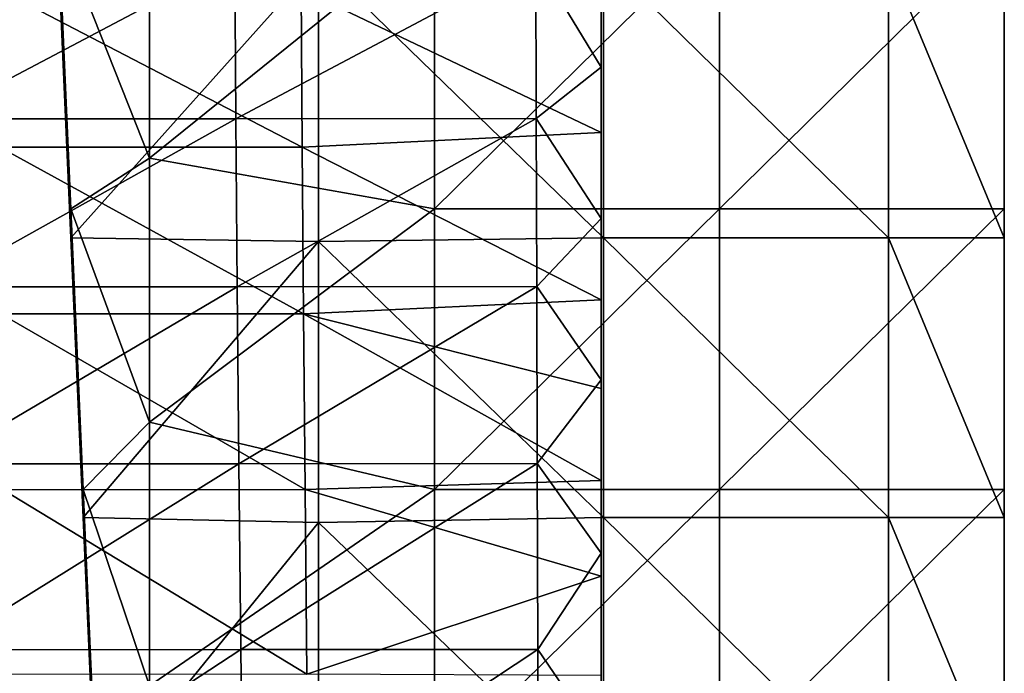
# Model space of a CAD drawing. Header units: millimetres. Extents: x -222 to 222, y 0 to 946.
# Tile 20 of 30: x 176 to 219, y 308 to 336. Entities that reach past the tile are written whole.
import ezdxf

# ---------------------------------------------------------------- set-up
doc = ezdxf.new("R2010")
doc.units = ezdxf.units.MM
doc.header["$LTSCALE"] = 102.491319
for name, color, linetype in [('1', 7, 'CONTINUOUS'), ('10', 7, 'CONTINUOUS'), ('2', 7, 'CONTINUOUS'), ('3', 7, 'CONTINUOUS'), ('4', 7, 'CONTINUOUS'), ('7', 7, 'CONTINUOUS'), ('9', 7, 'CONTINUOUS')]:
    doc.layers.add(name, color=color, linetype=linetype)

msp = doc.modelspace()

# ---------------------------------------------------------------- linework, layer by layer
at = {"layer": '1', "linetype": 'Continuous'}
for points in [[(181.713, 330.267, -14.092), (181.713, 341.688, -14.092), (177.767, 340.228, -14.092), (181.713, 330.267, -14.092)], [(181.713, 330.267, -14.092), (194.046, 340.228, -14.092), (181.713, 341.688, -14.092), (181.713, 330.267, -14.092)], [(178.3, 328.077, -14.092), (181.713, 330.267, -14.092), (177.767, 340.228, -14.092), (178.3, 328.077, -14.092)], [(194.046, 328.077, -14.092), (194.046, 340.228, -14.092), (181.713, 330.267, -14.092), (194.046, 328.077, -14.092)], [(206.379, 328.077, -14.092), (206.379, 340.228, -14.092), (194.046, 328.077, -14.092), (206.379, 328.077, -14.092)], [(194.046, 328.077, -14.092), (206.379, 340.228, -14.092), (194.046, 340.228, -14.092), (194.046, 328.077, -14.092)], [(206.379, 340.228, -14.092), (206.379, 328.077, -14.092), (218.7, 340.228, -14.092), (206.379, 340.228, -14.092)], [(218.7, 340.228, -14.092), (206.379, 328.077, -14.092), (218.7, 328.077, -14.092), (218.7, 340.228, -14.092)], [(181.713, 318.846, -14.092), (181.713, 330.267, -14.092), (178.3, 328.077, -14.092), (181.713, 318.846, -14.092)], [(181.713, 318.846, -14.092), (194.046, 328.077, -14.092), (181.713, 330.267, -14.092), (181.713, 318.846, -14.092)], [(178.833, 315.926, -14.092), (181.713, 318.846, -14.092), (178.3, 328.077, -14.092), (178.833, 315.926, -14.092)], [(194.046, 315.926, -14.092), (194.046, 328.077, -14.092), (181.713, 318.846, -14.092), (194.046, 315.926, -14.092)], [(206.379, 315.926, -14.092), (206.379, 328.077, -14.092), (194.046, 315.926, -14.092), (206.379, 315.926, -14.092)], [(194.046, 315.926, -14.092), (206.379, 328.077, -14.092), (194.046, 328.077, -14.092), (194.046, 315.926, -14.092)], [(206.379, 328.077, -14.092), (206.379, 315.926, -14.092), (218.7, 328.077, -14.092), (206.379, 328.077, -14.092)], [(218.7, 328.077, -14.092), (206.379, 315.926, -14.092), (218.7, 315.926, -14.092), (218.7, 328.077, -14.092)], [(181.713, 307.425, -14.092), (181.713, 318.846, -14.092), (178.833, 315.926, -14.092), (181.713, 307.425, -14.092)], [(181.713, 307.425, -14.092), (194.046, 315.926, -14.092), (181.713, 318.846, -14.092), (181.713, 307.425, -14.092)], [(179.367, 303.775, -14.092), (181.713, 307.425, -14.092), (178.833, 315.926, -14.092), (179.367, 303.775, -14.092)], [(194.046, 303.775, -14.092), (194.046, 315.926, -14.092), (181.713, 307.425, -14.092), (194.046, 303.775, -14.092)], [(206.379, 303.775, -14.092), (206.379, 315.926, -14.092), (194.046, 303.775, -14.092), (206.379, 303.775, -14.092)], [(194.046, 303.775, -14.092), (206.379, 315.926, -14.092), (194.046, 315.926, -14.092), (194.046, 303.775, -14.092)], [(206.379, 315.926, -14.092), (206.379, 303.775, -14.092), (218.7, 315.926, -14.092), (206.379, 315.926, -14.092)], [(218.7, 315.926, -14.092), (206.379, 303.775, -14.092), (218.7, 303.775, -14.092), (218.7, 315.926, -14.092)]]:
    msp.add_3dface(points, dxfattribs=at)
at = {"layer": '10', "linetype": 'Continuous'}
for points in [[(201.25, 340.37, -405.163), (201.25, 334.214, -405.252), (201.25, 338.476, -418.155), (201.25, 340.37, -405.163)], [(201.25, 334.214, -405.252), (201.25, 331.606, -418.244), (201.25, 338.476, -418.155), (201.25, 334.214, -405.252)], [(201.25, 331.606, -418.244), (201.25, 338.074, -431.254), (201.25, 338.476, -418.155), (201.25, 331.606, -418.244)], [(201.25, 331.388, -447.123), (201.25, 338.125, -447.085), (201.25, 337.672, -444.285), (201.25, 331.388, -447.123)], [(201.25, 331.221, -431.347), (201.25, 337.672, -444.285), (201.25, 338.074, -431.254), (201.25, 331.221, -431.347)], [(201.25, 331.221, -431.347), (201.25, 338.074, -431.254), (201.25, 331.606, -418.244), (201.25, 331.221, -431.347)], [(201.25, 330.836, -444.349), (201.25, 331.388, -447.123), (201.25, 337.672, -444.285), (201.25, 330.836, -444.349)], [(201.25, 330.836, -444.349), (201.25, 337.672, -444.285), (201.25, 331.221, -431.347), (201.25, 330.836, -444.349)], [(201.25, 334.214, -405.252), (201.25, 327.661, -405.453), (201.25, 331.606, -418.244), (201.25, 334.214, -405.252)], [(201.25, 327.661, -405.453), (201.25, 324.35, -418.456), (201.25, 331.606, -418.244), (201.25, 327.661, -405.453)], [(201.25, 324.35, -418.456), (201.25, 331.221, -431.347), (201.25, 331.606, -418.244), (201.25, 324.35, -418.456)], [(201.25, 324.133, -447.259), (201.25, 331.388, -447.123), (201.25, 330.836, -444.349), (201.25, 324.133, -447.259)], [(201.25, 323.981, -431.548), (201.25, 330.836, -444.349), (201.25, 331.221, -431.347), (201.25, 323.981, -431.548)], [(201.25, 323.981, -431.548), (201.25, 331.221, -431.347), (201.25, 324.35, -418.456), (201.25, 323.981, -431.548)], [(201.25, 323.612, -444.512), (201.25, 324.133, -447.259), (201.25, 330.836, -444.349), (201.25, 323.612, -444.512)], [(201.25, 323.612, -444.512), (201.25, 330.836, -444.349), (201.25, 323.981, -431.548), (201.25, 323.612, -444.512)], [(201.25, 327.661, -405.453), (201.25, 320.673, -405.771), (201.25, 324.35, -418.456), (201.25, 327.661, -405.453)], [(201.25, 320.673, -405.771), (201.25, 316.708, -418.791), (201.25, 324.35, -418.456), (201.25, 320.673, -405.771)], [(201.25, 316.708, -418.791), (201.25, 323.981, -431.548), (201.25, 324.35, -418.456), (201.25, 316.708, -418.791)], [(201.25, 320.301, -447.366), (201.25, 324.133, -447.259), (201.25, 323.612, -444.512), (201.25, 320.301, -447.366)], [(201.25, 316.355, -431.859), (201.25, 323.612, -444.512), (201.25, 323.981, -431.548), (201.25, 316.355, -431.859)], [(201.25, 316.355, -431.859), (201.25, 323.981, -431.548), (201.25, 316.708, -418.791), (201.25, 316.355, -431.859)], [(201.25, 316.002, -444.773), (201.25, 320.301, -447.366), (201.25, 323.612, -444.512), (201.25, 316.002, -444.773)], [(201.25, 316.002, -444.773), (201.25, 323.612, -444.512), (201.25, 316.355, -431.859), (201.25, 316.002, -444.773)], [(201.25, 320.673, -405.771), (201.25, 313.166, -406.217), (201.25, 316.708, -418.791), (201.25, 320.673, -405.771)], [(201.25, 316.32, -447.5), (201.25, 320.301, -447.366), (201.25, 316.002, -444.773), (201.25, 316.32, -447.5)], [(201.25, 313.166, -406.217), (201.25, 308.678, -419.249), (201.25, 316.708, -418.791), (201.25, 313.166, -406.217)], [(201.25, 308.678, -419.249), (201.25, 316.355, -431.859), (201.25, 316.708, -418.791), (201.25, 308.678, -419.249)], [(201.25, 308.341, -432.28), (201.25, 316.002, -444.773), (201.25, 316.355, -431.859), (201.25, 308.341, -432.28)], [(201.25, 308.341, -432.28), (201.25, 316.355, -431.859), (201.25, 308.678, -419.249), (201.25, 308.341, -432.28)], [(201.25, 312.18, -447.663), (201.25, 316.32, -447.5), (201.25, 316.002, -444.773), (201.25, 312.18, -447.663)], [(201.25, 308.005, -445.132), (201.25, 312.18, -447.663), (201.25, 316.002, -444.773), (201.25, 308.005, -445.132)], [(201.25, 308.005, -445.132), (201.25, 316.002, -444.773), (201.25, 308.341, -432.28), (201.25, 308.005, -445.132)], [(201.25, 313.166, -406.217), (201.25, 304.97, -406.809), (201.25, 308.678, -419.249), (201.25, 313.166, -406.217)], [(201.25, 307.868, -447.855), (201.25, 312.18, -447.663), (201.25, 308.005, -445.132), (201.25, 307.868, -447.855)], [(201.25, 304.97, -406.809), (201.25, 300.262, -419.83), (201.25, 308.678, -419.249), (201.25, 304.97, -406.809)], [(201.25, 300.262, -419.83), (201.25, 308.341, -432.28), (201.25, 308.678, -419.249), (201.25, 300.262, -419.83)], [(201.25, 299.941, -432.809), (201.25, 308.005, -445.132), (201.25, 308.341, -432.28), (201.25, 299.941, -432.809)], [(201.25, 299.941, -432.809), (201.25, 308.341, -432.28), (201.25, 300.262, -419.83), (201.25, 299.941, -432.809)], [(201.25, 299.621, -445.59), (201.25, 307.868, -447.855), (201.25, 308.005, -445.132), (201.25, 299.621, -445.59)], [(201.25, 299.621, -445.59), (201.25, 308.005, -445.132), (201.25, 299.941, -432.809), (201.25, 299.621, -445.59)]]:
    msp.add_3dface(points, dxfattribs=at)
at = {"layer": '2', "linetype": 'Continuous'}
for points in [[(178.3, 328.077, -14.092), (177.767, 340.228, -14.092), (178.3, 327.621, -28.726), (178.3, 328.077, -14.092)], [(178.3, 327.621, -28.726), (177.767, 340.228, -14.092), (177.767, 339.755, -28.919), (178.3, 327.621, -28.726)], [(178.3, 327.621, -28.726), (177.767, 339.755, -28.919), (178.3, 327.164, -43.375), (178.3, 327.621, -28.726)], [(178.3, 327.164, -43.375), (177.767, 339.755, -28.919), (177.767, 339.281, -43.762), (178.3, 327.164, -43.375)], [(178.3, 327.164, -43.375), (177.767, 339.281, -43.762), (178.3, 326.818, -54.471), (178.3, 327.164, -43.375)], [(178.3, 326.818, -54.471), (177.767, 339.281, -43.762), (177.767, 338.922, -55.004), (178.3, 326.818, -54.471)], [(178.833, 315.926, -14.092), (178.3, 328.077, -14.092), (178.833, 315.487, -28.533), (178.833, 315.926, -14.092)], [(178.833, 315.487, -28.533), (178.3, 328.077, -14.092), (178.3, 327.621, -28.726), (178.833, 315.487, -28.533)], [(178.833, 315.487, -28.533), (178.3, 327.621, -28.726), (178.833, 315.047, -42.989), (178.833, 315.487, -28.533)], [(178.833, 315.047, -42.989), (178.3, 327.621, -28.726), (178.3, 327.164, -43.375), (178.833, 315.047, -42.989)], [(178.833, 315.047, -42.989), (178.3, 327.164, -43.375), (178.833, 314.714, -53.939), (178.833, 315.047, -42.989)], [(178.833, 314.714, -53.939), (178.3, 327.164, -43.375), (178.3, 326.818, -54.471), (178.833, 314.714, -53.939)], [(179.367, 303.775, -14.092), (178.833, 315.926, -14.092), (179.367, 303.353, -28.34), (179.367, 303.775, -14.092)], [(179.367, 303.353, -28.34), (178.833, 315.926, -14.092), (178.833, 315.487, -28.533), (179.367, 303.353, -28.34)], [(179.367, 303.353, -28.34), (178.833, 315.487, -28.533), (179.367, 302.93, -42.603), (179.367, 303.353, -28.34)], [(179.367, 302.93, -42.603), (178.833, 315.487, -28.533), (178.833, 315.047, -42.989), (179.367, 302.93, -42.603)], [(179.367, 302.93, -42.603), (178.833, 315.047, -42.989), (179.367, 302.609, -53.406), (179.367, 302.93, -42.603)], [(179.367, 302.609, -53.406), (178.833, 315.047, -42.989), (178.833, 314.714, -53.939), (179.367, 302.609, -53.406)]]:
    msp.add_3dface(points, dxfattribs=at)
at = {"layer": '3', "linetype": 'Continuous'}
for points in [[(178.3, 326.818, -54.471), (177.767, 338.922, -55.004), (189.021, 338.815, -54.999), (178.3, 326.818, -54.471)], [(178.3, 326.818, -54.471), (189.021, 338.815, -54.999), (189.021, 326.658, -54.464), (178.3, 326.818, -54.471)], [(201.354, 338.922, -55.004), (201.354, 326.818, -54.471), (189.021, 338.815, -54.999), (201.354, 338.922, -55.004)], [(189.021, 338.815, -54.999), (201.354, 326.818, -54.471), (189.021, 326.658, -54.464), (189.021, 338.815, -54.999)], [(201.354, 326.818, -54.471), (201.354, 338.922, -55.004), (213.687, 326.818, -54.471), (201.354, 326.818, -54.471)], [(213.687, 326.818, -54.471), (201.354, 338.922, -55.004), (213.687, 338.922, -55.004), (213.687, 326.818, -54.471)], [(213.687, 326.818, -54.471), (213.687, 338.922, -55.004), (218.7, 326.818, -54.471), (213.687, 326.818, -54.471)], [(218.7, 326.818, -54.471), (213.687, 338.922, -55.004), (218.7, 338.922, -55.004), (218.7, 326.818, -54.471)], [(178.833, 314.714, -53.939), (178.3, 326.818, -54.471), (189.021, 326.658, -54.464), (178.833, 314.714, -53.939)], [(178.833, 314.714, -53.939), (189.021, 326.658, -54.464), (189.021, 314.5, -53.929), (178.833, 314.714, -53.939)], [(201.354, 326.818, -54.471), (201.354, 314.714, -53.939), (189.021, 326.658, -54.464), (201.354, 326.818, -54.471)], [(189.021, 326.658, -54.464), (201.354, 314.714, -53.939), (189.021, 314.5, -53.929), (189.021, 326.658, -54.464)], [(201.354, 314.714, -53.939), (201.354, 326.818, -54.471), (213.687, 314.714, -53.939), (201.354, 314.714, -53.939)], [(213.687, 314.714, -53.939), (201.354, 326.818, -54.471), (213.687, 326.818, -54.471), (213.687, 314.714, -53.939)], [(213.687, 314.714, -53.939), (213.687, 326.818, -54.471), (218.7, 314.714, -53.939), (213.687, 314.714, -53.939)], [(218.7, 314.714, -53.939), (213.687, 326.818, -54.471), (218.7, 326.818, -54.471), (218.7, 314.714, -53.939)], [(179.367, 302.609, -53.406), (178.833, 314.714, -53.939), (189.021, 314.5, -53.929), (179.367, 302.609, -53.406)], [(179.367, 302.609, -53.406), (189.021, 314.5, -53.929), (189.021, 302.342, -53.394), (179.367, 302.609, -53.406)], [(201.354, 314.714, -53.939), (201.354, 302.609, -53.406), (189.021, 314.5, -53.929), (201.354, 314.714, -53.939)], [(189.021, 314.5, -53.929), (201.354, 302.609, -53.406), (189.021, 302.342, -53.394), (189.021, 314.5, -53.929)], [(201.354, 302.609, -53.406), (201.354, 314.714, -53.939), (213.687, 302.609, -53.406), (201.354, 302.609, -53.406)], [(213.687, 302.609, -53.406), (201.354, 314.714, -53.939), (213.687, 314.714, -53.939), (213.687, 302.609, -53.406)], [(213.687, 302.609, -53.406), (213.687, 314.714, -53.939), (218.7, 302.609, -53.406), (213.687, 302.609, -53.406)], [(218.7, 302.609, -53.406), (213.687, 314.714, -53.939), (218.7, 314.714, -53.939), (218.7, 302.609, -53.406)]]:
    msp.add_3dface(points, dxfattribs=at)
at = {"layer": '4', "linetype": 'Continuous'}
for points in [[(218.7, 340.228, -14.092), (218.7, 328.077, -14.092), (218.7, 340.073, -19.082), (218.7, 340.228, -14.092)], [(218.7, 328.077, -14.092), (218.7, 327.928, -19.082), (218.7, 340.073, -19.082), (218.7, 328.077, -14.092)], [(218.7, 327.928, -19.082), (218.7, 339.689, -31.415), (218.7, 340.073, -19.082), (218.7, 327.928, -19.082)], [(218.7, 339.689, -31.415), (218.7, 327.558, -31.415), (218.7, 339.155, -43.748), (218.7, 339.689, -31.415)], [(218.7, 327.558, -31.415), (218.7, 339.689, -31.415), (218.7, 327.928, -19.082), (218.7, 327.558, -31.415)], [(218.7, 338.922, -55.004), (218.7, 339.155, -43.748), (218.7, 326.962, -43.748), (218.7, 338.922, -55.004)], [(218.7, 339.155, -43.748), (218.7, 327.558, -31.415), (218.7, 326.962, -43.748), (218.7, 339.155, -43.748)], [(218.7, 326.818, -54.471), (218.7, 338.922, -55.004), (218.7, 326.962, -43.748), (218.7, 326.818, -54.471)], [(218.7, 328.077, -14.092), (218.7, 315.926, -14.092), (218.7, 327.928, -19.082), (218.7, 328.077, -14.092)], [(218.7, 315.926, -14.092), (218.7, 315.782, -19.082), (218.7, 327.928, -19.082), (218.7, 315.926, -14.092)], [(218.7, 315.782, -19.082), (218.7, 327.558, -31.415), (218.7, 327.928, -19.082), (218.7, 315.782, -19.082)], [(218.7, 327.558, -31.415), (218.7, 315.426, -31.415), (218.7, 326.962, -43.748), (218.7, 327.558, -31.415)], [(218.7, 315.426, -31.415), (218.7, 327.558, -31.415), (218.7, 315.782, -19.082), (218.7, 315.426, -31.415)], [(218.7, 326.818, -54.471), (218.7, 326.962, -43.748), (218.7, 314.768, -43.748), (218.7, 326.818, -54.471)], [(218.7, 326.962, -43.748), (218.7, 315.426, -31.415), (218.7, 314.768, -43.748), (218.7, 326.962, -43.748)], [(218.7, 314.714, -53.939), (218.7, 326.818, -54.471), (218.7, 314.768, -43.748), (218.7, 314.714, -53.939)], [(218.7, 315.926, -14.092), (218.7, 303.775, -14.092), (218.7, 315.782, -19.082), (218.7, 315.926, -14.092)], [(218.7, 303.775, -14.092), (218.7, 303.637, -19.082), (218.7, 315.782, -19.082), (218.7, 303.775, -14.092)], [(218.7, 303.637, -19.082), (218.7, 315.426, -31.415), (218.7, 315.782, -19.082), (218.7, 303.637, -19.082)], [(218.7, 315.426, -31.415), (218.7, 303.294, -31.415), (218.7, 314.768, -43.748), (218.7, 315.426, -31.415)], [(218.7, 303.294, -31.415), (218.7, 315.426, -31.415), (218.7, 303.637, -19.082), (218.7, 303.294, -31.415)], [(218.7, 314.714, -53.939), (218.7, 314.768, -43.748), (218.7, 302.575, -43.748), (218.7, 314.714, -53.939)], [(218.7, 314.768, -43.748), (218.7, 303.294, -31.415), (218.7, 302.575, -43.748), (218.7, 314.768, -43.748)], [(218.7, 302.609, -53.406), (218.7, 314.714, -53.939), (218.7, 302.575, -43.748), (218.7, 302.609, -53.406)]]:
    msp.add_3dface(points, dxfattribs=at)
at = {"layer": '7', "linetype": 'Continuous'}
for points in [[(201.25, 331.388, -447.123), (188.272, 337.585, -447.084), (201.25, 338.125, -447.085), (201.25, 331.388, -447.123)], [(188.317, 330.752, -447.131), (175.171, 337.582, -447.084), (188.272, 337.585, -447.084), (188.317, 330.752, -447.131)], [(175.214, 330.747, -447.131), (175.171, 337.582, -447.084), (188.317, 330.752, -447.131), (175.214, 330.747, -447.131)], [(188.317, 330.752, -447.131), (188.272, 337.585, -447.084), (201.25, 331.388, -447.123), (188.317, 330.752, -447.131)], [(201.25, 324.133, -447.259), (188.317, 330.752, -447.131), (201.25, 331.388, -447.123), (201.25, 324.133, -447.259)], [(188.373, 323.532, -447.274), (175.214, 330.747, -447.131), (188.317, 330.752, -447.131), (188.373, 323.532, -447.274)], [(175.279, 323.525, -447.274), (175.214, 330.747, -447.131), (188.373, 323.532, -447.274), (175.279, 323.525, -447.274)], [(188.373, 323.532, -447.274), (188.317, 330.752, -447.131), (201.25, 324.133, -447.259), (188.373, 323.532, -447.274)], [(201.25, 320.301, -447.366), (188.373, 323.532, -447.274), (201.25, 324.133, -447.259), (201.25, 320.301, -447.366)], [(188.437, 315.924, -447.515), (175.279, 323.525, -447.274), (188.373, 323.532, -447.274), (188.437, 315.924, -447.515)], [(175.368, 315.917, -447.514), (175.279, 323.525, -447.274), (188.437, 315.924, -447.515), (175.368, 315.917, -447.514)], [(188.437, 315.924, -447.515), (188.373, 323.532, -447.274), (201.25, 316.32, -447.5), (188.437, 315.924, -447.515)], [(201.25, 316.32, -447.5), (188.373, 323.532, -447.274), (201.25, 320.301, -447.366), (201.25, 316.32, -447.5)], [(201.25, 312.18, -447.663), (188.437, 315.924, -447.515), (201.25, 316.32, -447.5), (201.25, 312.18, -447.663)], [(188.512, 307.93, -447.852), (175.368, 315.917, -447.514), (188.437, 315.924, -447.515), (188.512, 307.93, -447.852)], [(175.48, 307.922, -447.851), (175.368, 315.917, -447.514), (188.512, 307.93, -447.852), (175.48, 307.922, -447.851)], [(188.512, 307.93, -447.852), (188.437, 315.924, -447.515), (201.25, 312.18, -447.663), (188.512, 307.93, -447.852)], [(201.25, 307.868, -447.855), (188.512, 307.93, -447.852), (201.25, 312.18, -447.663), (201.25, 307.868, -447.855)]]:
    msp.add_3dface(points, dxfattribs=at)
at = {"layer": '9', "linetype": 'Continuous'}
for points in [[(201.25, 340.37, -405.163), (198.43, 338.872, -405.175), (201.25, 334.214, -405.252), (201.25, 340.37, -405.163)], [(172.343, 331.976, -405.308), (185.4, 338.87, -405.175), (172.299, 338.866, -405.175), (172.343, 331.976, -405.308)], [(185.446, 331.981, -405.309), (185.4, 338.87, -405.175), (172.343, 331.976, -405.308), (185.446, 331.981, -405.309)], [(185.446, 331.981, -405.309), (198.43, 338.872, -405.175), (185.4, 338.87, -405.175), (185.446, 331.981, -405.309)], [(198.448, 331.983, -405.309), (198.43, 338.872, -405.175), (185.446, 331.981, -405.309), (198.448, 331.983, -405.309)], [(198.43, 338.872, -405.175), (198.448, 331.983, -405.309), (201.25, 334.214, -405.252), (198.43, 338.872, -405.175)], [(201.25, 334.214, -405.252), (198.448, 331.983, -405.309), (201.25, 327.661, -405.453), (201.25, 334.214, -405.252)], [(172.412, 324.699, -405.575), (185.446, 331.981, -405.309), (172.343, 331.976, -405.308), (172.412, 324.699, -405.575)], [(185.505, 324.706, -405.575), (185.446, 331.981, -405.309), (172.412, 324.699, -405.575), (185.505, 324.706, -405.575)], [(185.505, 324.706, -405.575), (198.448, 331.983, -405.309), (185.446, 331.981, -405.309), (185.505, 324.706, -405.575)], [(198.467, 324.709, -405.575), (198.448, 331.983, -405.309), (185.505, 324.706, -405.575), (198.467, 324.709, -405.575)], [(198.448, 331.983, -405.309), (198.467, 324.709, -405.575), (201.25, 327.661, -405.453), (198.448, 331.983, -405.309)], [(201.25, 327.661, -405.453), (198.467, 324.709, -405.575), (201.25, 320.673, -405.771), (201.25, 327.661, -405.453)], [(172.507, 317.036, -405.973), (185.505, 324.706, -405.575), (172.412, 324.699, -405.575), (172.507, 317.036, -405.973)], [(185.576, 317.044, -405.974), (185.505, 324.706, -405.575), (172.507, 317.036, -405.973), (185.576, 317.044, -405.974)], [(185.576, 317.044, -405.974), (198.467, 324.709, -405.575), (185.505, 324.706, -405.575), (185.576, 317.044, -405.974)], [(198.488, 317.048, -405.974), (198.467, 324.709, -405.575), (185.576, 317.044, -405.974), (198.488, 317.048, -405.974)], [(198.467, 324.709, -405.575), (198.488, 317.048, -405.974), (201.25, 320.673, -405.771), (198.467, 324.709, -405.575)], [(201.25, 320.673, -405.771), (198.488, 317.048, -405.974), (201.25, 313.166, -406.217), (201.25, 320.673, -405.771)], [(172.628, 308.987, -406.505), (185.576, 317.044, -405.974), (172.507, 317.036, -405.973), (172.628, 308.987, -406.505)], [(185.66, 308.997, -406.505), (185.576, 317.044, -405.974), (172.628, 308.987, -406.505), (185.66, 308.997, -406.505)], [(185.66, 308.997, -406.505), (198.488, 317.048, -405.974), (185.576, 317.044, -405.974), (185.66, 308.997, -406.505)], [(198.511, 309, -406.505), (198.488, 317.048, -405.974), (185.66, 308.997, -406.505), (198.511, 309, -406.505)], [(198.488, 317.048, -405.974), (198.511, 309, -406.505), (201.25, 313.166, -406.217), (198.488, 317.048, -405.974)], [(201.25, 313.166, -406.217), (198.511, 309, -406.505), (201.25, 304.97, -406.809), (201.25, 313.166, -406.217)], [(172.776, 300.552, -407.168), (185.66, 308.997, -406.505), (172.628, 308.987, -406.505), (172.776, 300.552, -407.168)], [(185.756, 300.563, -407.169), (185.66, 308.997, -406.505), (172.776, 300.552, -407.168), (185.756, 300.563, -407.169)], [(185.756, 300.563, -407.169), (198.511, 309, -406.505), (185.66, 308.997, -406.505), (185.756, 300.563, -407.169)], [(198.534, 300.567, -407.169), (198.511, 309, -406.505), (185.756, 300.563, -407.169), (198.534, 300.567, -407.169)], [(198.511, 309, -406.505), (198.534, 300.567, -407.169), (201.25, 304.97, -406.809), (198.511, 309, -406.505)]]:
    msp.add_3dface(points, dxfattribs=at)

doc.saveas('drawing.dxf')
